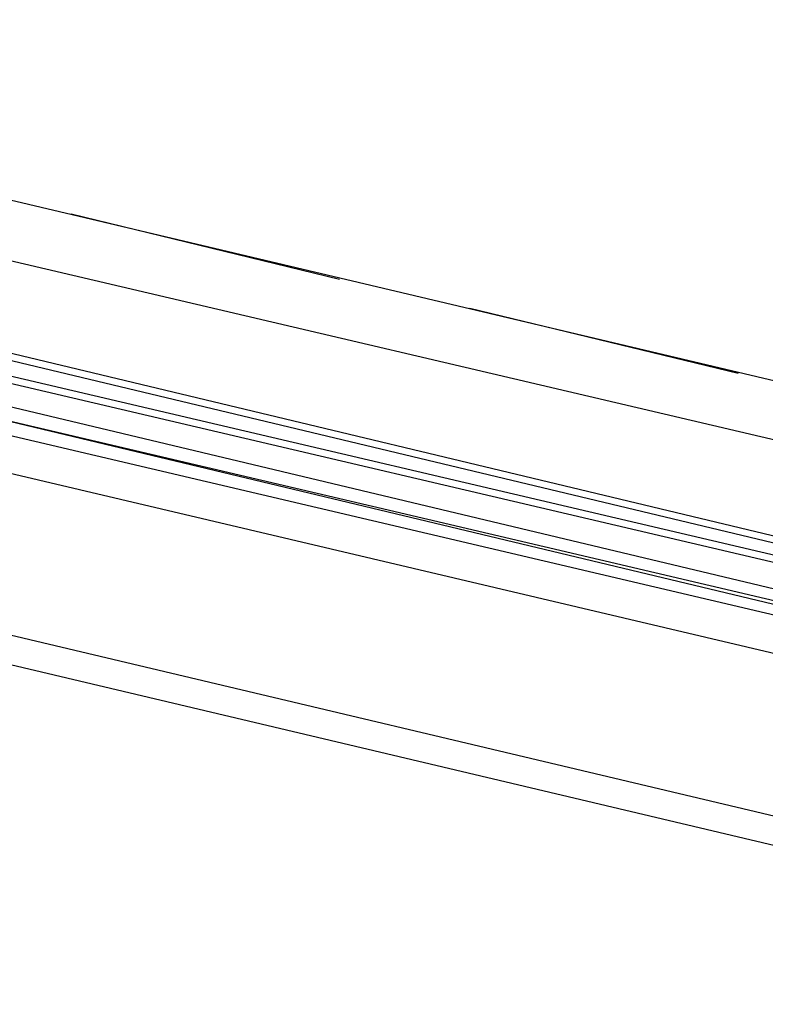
# Model space of a CAD drawing. Header units: feet. Extents: x -79 to 198, y -22 to 181.
# Tile 46 of 256: x 80.83 to 82.2, y 15.96 to 17.78. Entities that reach past the tile are written whole.
import ezdxf

# ---------------------------------------------------------------- set-up
doc = ezdxf.new("R2010")
doc.units = ezdxf.units.FT
doc.layers.add('A-LINEA', color=7, linetype='CONTINUOUS')

msp = doc.modelspace()

# ---------------------------------------------------------------- linework, layer by layer
at = {"layer": 'A-LINEA'}
for p, q in [((72.68, 18.5111), (87.8933, 14.9111)), ((86.9333, 15.9911), (80.24, 17.5778)), ((80.92, 17.4178), (81.4133, 17.2978)), ((80.6133, 17.3778), (83.4533, 16.7111)), ((81.6533, 17.2444), (82.1467, 17.1244)), ((80.5733, 17.2178), (83.4133, 16.5378)), ((80.5733, 17.2044), (83.4133, 16.5244)), ((80.56, 17.1778), (83.4, 16.5111)), ((80.56, 17.1644), (83.4, 16.4978)), ((83.36, 16.3378), (80.5333, 17.0044)), ((86.76, 15.2311), (80.0667, 16.8178))]:
    msp.add_line(p, q, dxfattribs=at)
msp.add_lwpolyline([(80.5467, 17.0711), (83.44, 16.3911), (83.44, 16.4044), (80.5467, 17.0978), (83.44, 16.4178), (83.4533, 16.4178), (83.4533, 16.4311), (80.5467, 17.1244)], dxfattribs=at)

doc.saveas('drawing.dxf')
